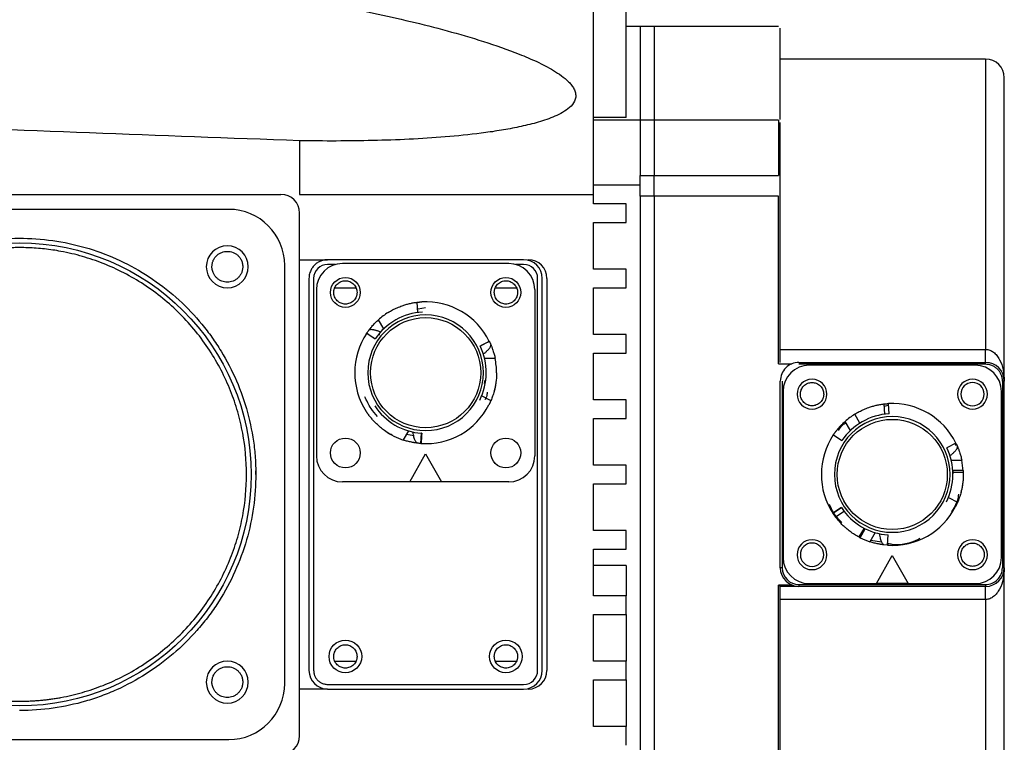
# Model space of a CAD drawing. Header units: millimetres. Extents: x 32176 to 34219, y 9943 to 11279.
# Tile 58 of 59: x 34113 to 34219, y 11111 to 11188. Entities that reach past the tile are written whole.
import ezdxf

# ---------------------------------------------------------------- set-up
doc = ezdxf.new("R2010")
doc.units = ezdxf.units.MM
doc.layers.add('Z_entity', color=7, linetype='Continuous')

msp = doc.modelspace()

# ---------------------------------------------------------------- linework, layer by layer
at = {"layer": 'Z_entity', "color": 7}
for p, q in [((34174.83, 11169.33), (34174.83, 11216.03)), ((34178.33, 11177.58), (34178.33, 11189.96)), ((34179.83, 11187.33), (34178.33, 11187.33)), ((34181.33, 11187.33), (34179.83, 11187.33)), ((34179.83, 11187.33), (34179.83, 11177.27)), ((34194.63, 11187.33), (34181.33, 11187.33)), ((34181.33, 11187.33), (34181.33, 11177.27)), ((34216.83, 11183.83), (34194.83, 11183.83)), ((34216.83, 11183.83), (34216.83, 11152.73)), ((34178.33, 11177.58), (34174.83, 11177.58)), ((34179.83, 11177.27), (34174.83, 11177.27)), ((34181.33, 11177.27), (34179.83, 11177.27)), ((34179.83, 11177.27), (34179.83, 11171.34)), ((34194.63, 11177.27), (34181.33, 11177.27)), ((34181.33, 11177.27), (34181.33, 11171.34)), ((34194.63, 11177.27), (34194.63, 11171.34)), ((34143.33, 11175.08), (34143.33, 11169.33)), ((34179.83, 11171.34), (34181.33, 11171.34)), ((34179.83, 11169.13), (34179.83, 11171.34)), ((34181.33, 11171.34), (34194.63, 11171.34)), ((34181.33, 11169.13), (34181.33, 11171.34)), ((34087.33, 11169.33), (34141.33, 11169.33)), ((34143.33, 11169.33), (34174.83, 11169.33)), ((34179.83, 11170.33), (34174.83, 11170.33)), ((34174.83, 11168.33), (34174.83, 11169.33)), ((34178.33, 11168.33), (34174.83, 11168.33)), ((34178.33, 11166.33), (34178.33, 11168.33)), ((34179.83, 11169.13), (34179.83, 11109.53)), ((34181.33, 11169.13), (34179.83, 11169.13)), ((34194.63, 11169.13), (34181.33, 11169.13)), ((34181.33, 11169.13), (34181.33, 11109.53)), ((34194.63, 11151.18), (34194.63, 11169.13)), ((34135.73, 11167.73), (34090.93, 11167.73)), ((34143.33, 11111.33), (34143.33, 11167.33)), ((34174.83, 11161.33), (34174.83, 11166.33)), ((34174.83, 11166.33), (34178.33, 11166.33)), ((34143.33, 11162.33), (34146.33, 11162.33)), ((34167.33, 11162.33), (34146.33, 11162.33)), ((34165.73, 11161.93), (34147.93, 11161.93)), ((34141.73, 11116.93), (34141.73, 11161.73)), ((34147.19, 11161.83), (34146.33, 11161.83)), ((34167.33, 11161.83), (34166.48, 11161.83)), ((34178.33, 11161.33), (34174.83, 11161.33)), ((34178.33, 11159.33), (34178.33, 11161.33)), ((34144.33, 11160.33), (34144.33, 11118.33)), ((34144.83, 11160.33), (34144.83, 11118.33)), ((34168.83, 11118.33), (34168.83, 11160.33)), ((34169.33, 11118.33), (34169.33, 11160.33)), ((34169.83, 11160.33), (34169.83, 11118.33)), ((34145.13, 11159.13), (34145.13, 11141.33)), ((34147.09, 11159.33), (34149.38, 11159.33)), ((34164.29, 11159.33), (34166.58, 11159.33)), ((34168.53, 11159.13), (34168.53, 11141.33)), ((34174.83, 11154.33), (34174.83, 11159.33)), ((34174.83, 11159.33), (34178.33, 11159.33)), ((34155.98, 11156.68), (34155.92, 11157.78)), ((34156.03, 11157.08), (34156.83, 11157.23)), ((34152.35, 11154.94), (34151.78, 11155.91)), ((34150.52, 11154.46), (34151.44, 11153.86)), ((34151.84, 11154.33), (34151.92, 11154.33)), ((34163.65, 11153.59), (34162.67, 11153.09)), ((34163.65, 11153.61), (34163.55, 11153.56)), ((34178.33, 11154.33), (34174.83, 11154.33)), ((34178.33, 11152.33), (34178.33, 11154.33)), ((34194.83, 11152.73), (34216.83, 11152.73)), ((34216.83, 11151.33), (34216.83, 11152.73)), ((34163.15, 11151.77), (34164.28, 11151.77)), ((34174.83, 11147.33), (34174.83, 11152.33)), ((34174.83, 11152.33), (34178.33, 11152.33)), ((34194.63, 11151.18), (34196.07, 11151.18)), ((34196.83, 11151.33), (34216.83, 11151.33)), ((34216.83, 11151.13), (34196.83, 11151.13)), ((34215.73, 11151.03), (34197.93, 11151.03)), ((34216.83, 11151.13), (34216.83, 11151.33)), ((34163.18, 11149.42), (34163.11, 11149.08)), ((34194.83, 11129.33), (34194.83, 11149.33)), ((34195.03, 11149.33), (34195.03, 11129.33)), ((34218.63, 11149.33), (34218.63, 11129.33)), ((34218.83, 11149.33), (34218.63, 11149.33)), ((34218.83, 11129.33), (34218.83, 11149.33)), ((34195.13, 11148.23), (34195.13, 11130.43)), ((34218.53, 11130.43), (34218.53, 11148.23)), ((34162.84, 11147.76), (34163.83, 11147.26)), ((34178.33, 11147.33), (34174.83, 11147.33)), ((34178.33, 11145.33), (34178.33, 11147.33)), ((34205.92, 11146.88), (34205.98, 11145.78)), ((34205.93, 11146.66), (34206.43, 11146.76)), ((34206.49, 11145.82), (34206.43, 11146.91)), ((34174.83, 11140.33), (34174.83, 11145.33)), ((34174.83, 11145.33), (34178.33, 11145.33)), ((34203.37, 11144.83), (34202.82, 11145.78)), ((34155.01, 11144), (34154.44, 11143.02)), ((34202.35, 11144.04), (34201.78, 11145.01)), ((34155.57, 11143.47), (34154.79, 11143.62)), ((34156.33, 11142.65), (34156.39, 11143.75)), ((34156.41, 11143.75), (34156.39, 11143.75)), ((34200.52, 11143.56), (34201.44, 11142.96)), ((34156.35, 11142.64), (34156.36, 11142.76)), ((34213.65, 11142.69), (34212.67, 11142.19)), ((34213.52, 11142.65), (34213.63, 11142.44)), ((34213.66, 11142.66), (34213.82, 11142.32)), ((34155.13, 11138.53), (34156.83, 11141.53)), ((34156.83, 11141.53), (34158.53, 11138.53)), ((34213.15, 11140.87), (34214.28, 11140.87)), ((34178.33, 11140.33), (34174.83, 11140.33)), ((34178.33, 11138.33), (34178.33, 11140.33)), ((34138.63, 11139.33), (34138.63, 11139.71)), ((34214.44, 11139.74), (34213.32, 11139.74)), ((34213.33, 11139.59), (34214.43, 11139.59)), ((34155.13, 11138.53), (34147.93, 11138.53)), ((34158.53, 11138.53), (34155.13, 11138.53)), ((34165.73, 11138.53), (34158.53, 11138.53)), ((34174.83, 11133.33), (34174.83, 11138.33)), ((34174.83, 11138.33), (34178.33, 11138.33)), ((34212.84, 11136.86), (34213.83, 11136.36)), ((34201.39, 11135.79), (34200.47, 11135.19)), ((34200.47, 11135.19), (34201.39, 11135.79)), ((34201.69, 11135.37), (34200.76, 11134.76)), ((34203.81, 11133.58), (34203.26, 11132.63)), ((34203.38, 11132.55), (34203.94, 11133.51)), ((34178.33, 11133.33), (34174.83, 11133.33)), ((34178.33, 11131.33), (34178.33, 11133.33)), ((34205.01, 11133.1), (34204.44, 11132.12)), ((34206.33, 11131.75), (34206.39, 11132.85)), ((34174.83, 11126.33), (34174.83, 11131.33)), ((34174.83, 11131.33), (34178.33, 11131.33)), ((34205.66, 11132.06), (34204.53, 11132.27)), ((34206.31, 11131.75), (34205.93, 11131.79)), ((34206.36, 11131.94), (34206.35, 11131.75)), ((34206.35, 11131.74), (34206.36, 11131.86)), ((34205.13, 11127.63), (34206.83, 11130.63)), ((34206.83, 11130.63), (34208.53, 11127.63)), ((34178.33, 11129.57), (34174.83, 11129.57)), ((34178.33, 11129.57), (34178.33, 11126.33)), ((34195.03, 11129.33), (34194.83, 11129.33)), ((34218.83, 11129.33), (34218.63, 11129.33)), ((34194.63, 11109.53), (34194.63, 11127.48)), ((34196.07, 11127.48), (34194.63, 11127.48)), ((34196.83, 11127.33), (34194.83, 11127.33)), ((34196.83, 11127.53), (34216.83, 11127.53)), ((34196.83, 11127.53), (34196.83, 11127.33)), ((34216.83, 11127.33), (34196.83, 11127.33)), ((34197.93, 11127.63), (34205.13, 11127.63)), ((34208.53, 11127.63), (34205.13, 11127.63)), ((34208.53, 11127.63), (34215.73, 11127.63)), ((34216.83, 11127.53), (34216.83, 11127.33)), ((34216.83, 11125.93), (34216.83, 11127.33)), ((34178.33, 11126.33), (34174.83, 11126.33)), ((34178.33, 11124.33), (34178.33, 11126.33)), ((34216.83, 11125.93), (34194.83, 11125.93)), ((34216.83, 11125.93), (34216.83, 11094.83)), ((34174.83, 11119.33), (34174.83, 11124.33)), ((34174.83, 11124.33), (34178.33, 11124.33)), ((34178.33, 11124.33), (34178.33, 11119.33)), ((34147.09, 11119.33), (34149.38, 11119.33)), ((34164.29, 11119.33), (34166.58, 11119.33)), ((34178.33, 11119.33), (34174.83, 11119.33)), ((34178.33, 11117.33), (34178.33, 11119.33)), ((34146.33, 11116.83), (34167.33, 11116.83)), ((34174.83, 11112.33), (34174.83, 11117.33)), ((34174.83, 11117.33), (34178.33, 11117.33)), ((34178.33, 11117.33), (34178.33, 11112.33)), ((34146.33, 11116.33), (34143.33, 11116.33)), ((34146.33, 11116.33), (34167.33, 11116.33)), ((34178.33, 11112.33), (34174.83, 11112.33)), ((34178.33, 11110.33), (34178.33, 11112.33)), ((34090.93, 11110.93), (34135.73, 11110.93))]:
    msp.add_line(p, q, dxfattribs=at)
for centre, radius in [((34113.33, 11139.33), 24.8), ((34148.23, 11158.83), 1.6), ((34165.43, 11158.83), 1.6), ((34156.83, 11150.23), 5.9), ((34206.83, 11139.33), 5.9), ((34148.23, 11141.63), 1.6), ((34165.43, 11141.63), 1.6), ((34148.23, 11119.83), 1.75), ((34165.43, 11119.83), 1.75)]:
    msp.add_circle(centre, radius, dxfattribs=at)
for centre, radius, start, end in [((34216.83, 11181.83), 2, 0, 90), ((34141.33, 11167.33), 2, 0, 90), ((34135.73, 11161.73), 6, 0, 90), ((34135.58, 11161.58), 2.25, 90, 270), ((34135.58, 11161.58), 2.25, 270, 90), ((34147.93, 11159.13), 2.8, 90, 180), ((34165.73, 11159.13), 2.8, 0, 90), ((34167.33, 11160.33), 2, 0, 90), ((34167.83, 11160.33), 2, 0, 90), ((34146.33, 11160.33), 1.5, 90, 180), ((34167.33, 11160.33), 1.5, 0, 90), ((34156.83, 11150.23), 7.6, 26.2127, 93.0615), ((34156.83, 11150.23), 6.5, 93.0382, 146.1131), ((34156.83, 11150.23), 7.6, 121.9265, 131.6505), ((34156.83, 11150.23), 6.2, 0, 180), ((34156.83, 11150.23), 7.6, 146.2127, 180), ((34156.83, 11150.23), 6.5, 333.0382, 26.1131), ((34156.83, 11150.23), 7.6, 0, 11.6505), ((34197.93, 11148.23), 2.8, 90, 180), ((34215.73, 11148.23), 2.8, 0, 90), ((34216.83, 11149.33), 2, 0, 90), ((34156.83, 11150.23), 7.6, 180, 213.0615), ((34156.83, 11150.23), 6.2, 180, 0), ((34198.23, 11147.93), 1.6, 90, 270), ((34198.23, 11147.93), 1.6, 270, 90), ((34215.43, 11147.93), 1.6, 90, 270), ((34215.43, 11147.93), 1.6, 270, 90), ((34215.43, 11147.93), 1.25, 0, 180), ((34215.43, 11147.93), 1.25, 180, 0), ((34156.83, 11150.23), 6.5, 213.0382, 266.1131), ((34156.83, 11150.23), 7.6, 266.2127, 333.0615), ((34206.83, 11139.33), 7.6, 26.2127, 93.0615), ((34206.83, 11139.33), 6.2, 0, 180), ((34206.83, 11139.33), 6.5, 93.0382, 146.1131), ((34206.83, 11139.33), 7.6, 121.9265, 131.6505), ((34156.83, 11150.23), 7.6, 235.1365, 251.6505), ((34206.83, 11139.33), 7.6, 146.2127, 180), ((34206.83, 11139.33), 6.5, 333.0382, 26.1131), ((34147.93, 11141.33), 2.8, 180, 270), ((34165.73, 11141.33), 2.8, 270, 0), ((34206.83, 11139.33), 7.6, 3.0403, 11.6505), ((34206.83, 11139.33), 7.6, 180, 213.0615), ((34206.83, 11139.33), 6.2, 180, 0), ((34206.83, 11139.33), 6.5, 213.0382, 266.1131), ((34206.83, 11139.33), 7.6, 266.2127, 333.0615), ((34206.83, 11139.33), 7.6, 243.0403, 251.6505), ((34198.23, 11130.73), 1.6, 90, 270), ((34198.23, 11130.73), 1.25, 0, 180), ((34198.23, 11130.73), 1.6, 270, 90), ((34215.43, 11130.73), 1.6, 90, 270), ((34215.43, 11130.73), 1.6, 270, 90), ((34197.93, 11130.43), 2.8, 180, 270), ((34198.23, 11130.73), 1.25, 180, 0), ((34215.73, 11130.43), 2.8, 270, 0), ((34196.83, 11129.33), 2, 180, 270), ((34216.83, 11129.33), 2, 270, 0), ((34135.58, 11117.08), 2.25, 90, 270), ((34135.58, 11117.08), 2.25, 270, 90), ((34146.33, 11118.33), 2, 180, 270), ((34167.33, 11118.33), 1.5, 270, 0), ((34167.33, 11118.33), 2, 270, 0), ((34167.83, 11118.33), 2, 270, 0), ((34135.73, 11116.93), 6, 270, 0), ((34141.33, 11111.33), 2, 270, 0)]:
    msp.add_arc(centre, radius, start, end, dxfattribs=at)
for points, knots in [([(34143.33, 11190.31), (34145.98, 11189.84), (34148.63, 11189.33), (34153.89, 11188.19), (34156.52, 11187.57), (34160.43, 11186.51), (34161.73, 11186.13), (34164.32, 11185.31), (34165.6, 11184.86), (34167.5, 11184.11), (34168.12, 11183.84), (34169.35, 11183.27), (34169.95, 11182.96), (34170.82, 11182.43), (34171.11, 11182.25), (34171.65, 11181.85), (34171.91, 11181.64), (34172.26, 11181.29), (34172.37, 11181.17), (34172.56, 11180.91), (34172.65, 11180.77), (34172.8, 11180.49), (34172.85, 11180.35), (34172.92, 11180.05), (34172.93, 11179.9), (34172.88, 11179.46), (34172.74, 11179.19), (34172.37, 11178.73), (34172.14, 11178.53), (34171.65, 11178.19), (34171.38, 11178.04), (34170.82, 11177.76), (34170.54, 11177.63), (34169.66, 11177.3), (34169.06, 11177.11), (34167.84, 11176.78), (34167.22, 11176.64), (34165.97, 11176.38), (34165.34, 11176.27), (34164.07, 11176.06), (34163.43, 11175.97), (34161.51, 11175.73), (34160.23, 11175.6), (34156.36, 11175.28), (34153.77, 11175.16), (34148.57, 11175.04), (34145.95, 11175.04), (34143.33, 11175.08)], [0, 0, 0, 0, 0.125, 0.125, 0.25, 0.25, 0.3125, 0.3125, 0.375, 0.375, 0.40625, 0.40625, 0.4375, 0.4375, 0.453125, 0.453125, 0.46875, 0.46875, 0.476563, 0.476563, 0.484375, 0.484375, 0.492187, 0.492187, 0.5, 0.5, 0.515625, 0.515625, 0.53125, 0.53125, 0.546875, 0.546875, 0.5625, 0.5625, 0.59375, 0.59375, 0.625, 0.625, 0.65625, 0.65625, 0.6875, 0.6875, 0.75, 0.75, 0.875, 0.875, 1, 1, 1, 1]), ([(34194.83, 11177.36), (34194.83, 11178.18), (34194.83, 11180.02), (34194.83, 11182.36), (34194.83, 11184.44), (34194.83, 11185.96), (34194.83, 11186.95), (34194.83, 11187.07), (34194.83, 11187.13)], [0, 0, 0, 0, 0.132131, 0.299125, 0.469535, 0.644981, 0.8219, 1, 1, 1, 1]), ([(34218.83, 11149.33), (34218.83, 11149.55), (34218.83, 11149.99), (34218.83, 11150.64), (34218.83, 11151.29), (34218.83, 11151.93), (34218.83, 11152.57), (34218.83, 11153.21), (34218.83, 11153.84), (34218.83, 11154.48), (34218.83, 11155.1), (34218.83, 11156.6), (34218.83, 11158.93), (34218.83, 11162.01), (34218.83, 11164.96), (34218.83, 11167.77), (34218.83, 11170.38), (34218.83, 11172.77), (34218.83, 11174.92), (34218.83, 11176.79), (34218.83, 11178.38), (34218.83, 11179.66), (34218.83, 11180.65), (34218.83, 11181.19), (34218.83, 11181.47), (34218.83, 11181.6), (34218.83, 11181.7), (34218.83, 11181.78), (34218.83, 11181.82), (34218.83, 11181.83), (34218.83, 11181.83)], [0, 0, 0, 0, 0.011908, 0.023804, 0.035692, 0.047574, 0.059453, 0.071332, 0.083214, 0.095103, 0.107, 0.11891, 0.18089, 0.242879, 0.30668, 0.370489, 0.435241, 0.500001, 0.564752, 0.629513, 0.693313, 0.757123, 0.819103, 0.881092, 0.900932, 0.920744, 0.940544, 0.960343, 0.980158, 1, 1, 1, 1]), ([(34194.83, 11171.44), (34194.83, 11171.8), (34194.83, 11172.56), (34194.83, 11173.82), (34194.83, 11175.01), (34194.83, 11176.01), (34194.83, 11176.71), (34194.83, 11177.08), (34194.83, 11177.03), (34194.83, 11177.02)], [0, 0, 0, 0, 0.151265, 0.310743, 0.470221, 0.621485, 0.77275, 0.932228, 1, 1, 1, 1]), ([(34194.83, 11169.01), (34194.83, 11169.04), (34194.83, 11169.11), (34194.83, 11169.22), (34194.83, 11169.33), (34194.83, 11169.44), (34194.83, 11169.62), (34194.83, 11169.87), (34194.83, 11170.19), (34194.83, 11170.52), (34194.83, 11170.81), (34194.83, 11171.05), (34194.83, 11171.25), (34194.83, 11171.38), (34194.83, 11171.44)], [0, 0, 0, 0, 0.049051, 0.097876, 0.146637, 0.195495, 0.244613, 0.372216, 0.500029, 0.627631, 0.755444, 0.837042, 0.91831, 1, 1, 1, 1]), ([(34194.83, 11151.33), (34194.83, 11151.56), (34194.83, 11152.02), (34194.83, 11152.71), (34194.83, 11153.39), (34194.83, 11154.06), (34194.83, 11154.74), (34194.83, 11155.41), (34194.83, 11156.07), (34194.83, 11156.74), (34194.83, 11157.39), (34194.83, 11158.05), (34194.83, 11158.7), (34194.83, 11159.35), (34194.83, 11159.99), (34194.83, 11160.79), (34194.83, 11161.74), (34194.83, 11162.83), (34194.83, 11163.91), (34194.83, 11164.96), (34194.83, 11166), (34194.83, 11167.02), (34194.83, 11168.03), (34194.83, 11168.68), (34194.83, 11169.01)], [0, 0, 0, 0, 0.035816, 0.071584, 0.107313, 0.143011, 0.178686, 0.214344, 0.249995, 0.285647, 0.321307, 0.356982, 0.392682, 0.428414, 0.464185, 0.500005, 0.562649, 0.625168, 0.687603, 0.749995, 0.812389, 0.874826, 0.937349, 1, 1, 1, 1]), ([(34088.49, 11144.12), (34088.72, 11145.29), (34089.03, 11146.46), (34089.81, 11148.73), (34090.29, 11149.83), (34091.38, 11151.96), (34092, 11152.97), (34093.01, 11154.41), (34093.37, 11154.88), (34094.11, 11155.79), (34094.51, 11156.24), (34095.73, 11157.54), (34096.61, 11158.36), (34098.49, 11159.86), (34099.48, 11160.54), (34101.55, 11161.75), (34102.62, 11162.28), (34104.27, 11162.96), (34104.82, 11163.16), (34105.93, 11163.53), (34106.5, 11163.7), (34108.22, 11164.14), (34109.4, 11164.35), (34111.78, 11164.61), (34112.98, 11164.66), (34115.38, 11164.58), (34116.58, 11164.45), (34118.93, 11164.04), (34120.08, 11163.75), (34122.31, 11163.02), (34123.41, 11162.57), (34125.55, 11161.52), (34126.59, 11160.92), (34128.57, 11159.56), (34129.52, 11158.82), (34131.29, 11157.2), (34132.11, 11156.33), (34133.24, 11154.96), (34133.59, 11154.5), (34134.28, 11153.54), (34134.6, 11153.05), (34135.53, 11151.53), (34136.08, 11150.47), (34137.03, 11148.27), (34137.43, 11147.13), (34138.06, 11144.81), (34138.29, 11143.64), (34138.52, 11141.86), (34138.57, 11141.27), (34138.63, 11140.09), (34138.64, 11139.51), (34138.61, 11137.74), (34138.51, 11136.56), (34138.14, 11134.2), (34137.87, 11133.03), (34137.16, 11130.73), (34136.72, 11129.61), (34135.7, 11127.44), (34135.11, 11126.4), (34134.14, 11124.92), (34133.8, 11124.45), (34133.09, 11123.51), (34132.71, 11123.05), (34131.54, 11121.72), (34130.68, 11120.88), (34128.86, 11119.32), (34127.89, 11118.6), (34125.86, 11117.32), (34124.8, 11116.75), (34123.18, 11116.02), (34122.63, 11115.79), (34121.52, 11115.39), (34120.97, 11115.2), (34119.27, 11114.71), (34118.1, 11114.46), (34115.74, 11114.12), (34114.54, 11114.03), (34113.33, 11114.03)], [0, 0, 0, 0, 0.03125, 0.03125, 0.0625, 0.0625, 0.09375, 0.09375, 0.109375, 0.109375, 0.125, 0.125, 0.15625, 0.15625, 0.1875, 0.1875, 0.21875, 0.21875, 0.234375, 0.234375, 0.25, 0.25, 0.28125, 0.28125, 0.3125, 0.3125, 0.34375, 0.34375, 0.375, 0.375, 0.40625, 0.40625, 0.4375, 0.4375, 0.46875, 0.46875, 0.5, 0.5, 0.515625, 0.515625, 0.53125, 0.53125, 0.5625, 0.5625, 0.59375, 0.59375, 0.625, 0.625, 0.640625, 0.640625, 0.65625, 0.65625, 0.6875, 0.6875, 0.71875, 0.71875, 0.75, 0.75, 0.78125, 0.78125, 0.796875, 0.796875, 0.8125, 0.8125, 0.84375, 0.84375, 0.875, 0.875, 0.90625, 0.90625, 0.921875, 0.921875, 0.9375, 0.9375, 0.96875, 0.96875, 1, 1, 1, 1]), ([(34113.33, 11163.63), (34113.17, 11163.63), (34112.84, 11163.63), (34112.35, 11163.61), (34111.85, 11163.59), (34111.36, 11163.55), (34110.87, 11163.51), (34110.38, 11163.45), (34109.89, 11163.39), (34109.4, 11163.31), (34108.3, 11163.12), (34106.61, 11162.72), (34104.35, 11161.95), (34102.14, 11160.95), (34100, 11159.7), (34097.99, 11158.23), (34096.12, 11156.55), (34094.44, 11154.68), (34092.97, 11152.67), (34091.72, 11150.53), (34090.72, 11148.32), (34089.94, 11146.06), (34089.24, 11143.08), (34088.9, 11139.33), (34089.24, 11135.58), (34089.94, 11132.61), (34090.72, 11130.34), (34091.72, 11128.14), (34092.97, 11126), (34094.44, 11123.98), (34096.12, 11122.12), (34097.99, 11120.44), (34100, 11118.97), (34102.14, 11117.72), (34104.35, 11116.71), (34106.61, 11115.94), (34108.43, 11115.51), (34109.79, 11115.29), (34110.67, 11115.17), (34111.56, 11115.09), (34112.44, 11115.04), (34113.04, 11115.04), (34113.33, 11115.03)], [0, 0, 0, 0, 0.006487, 0.012964, 0.019435, 0.025902, 0.032367, 0.038835, 0.045306, 0.051785, 0.058273, 0.089144, 0.120023, 0.152182, 0.184348, 0.217191, 0.250041, 0.282884, 0.315734, 0.347893, 0.380058, 0.41093, 0.441809, 0.500001, 0.558193, 0.589065, 0.619944, 0.652103, 0.684268, 0.717111, 0.749961, 0.782804, 0.815655, 0.847813, 0.879979, 0.910851, 0.94173, 0.953398, 0.965044, 0.976682, 0.988329, 1, 1, 1, 1]), ([(34113.33, 11115.03), (34113.5, 11115.03), (34113.83, 11115.04), (34114.32, 11115.05), (34114.82, 11115.08), (34115.31, 11115.11), (34115.8, 11115.16), (34116.29, 11115.21), (34116.78, 11115.28), (34117.27, 11115.35), (34118.37, 11115.54), (34120.06, 11115.94), (34122.32, 11116.71), (34124.53, 11117.72), (34126.67, 11118.97), (34128.68, 11120.44), (34130.55, 11122.12), (34132.23, 11123.98), (34133.7, 11126), (34134.95, 11128.14), (34135.95, 11130.34), (34136.73, 11132.61), (34137.43, 11135.58), (34137.77, 11139.33), (34137.43, 11143.08), (34136.73, 11146.06), (34135.95, 11148.32), (34134.95, 11150.53), (34133.7, 11152.67), (34132.23, 11154.68), (34130.55, 11156.55), (34128.68, 11158.23), (34126.67, 11159.7), (34124.53, 11160.95), (34122.32, 11161.95), (34120.06, 11162.72), (34118.24, 11163.15), (34116.88, 11163.38), (34116, 11163.49), (34115.11, 11163.57), (34114.22, 11163.62), (34113.63, 11163.63), (34113.33, 11163.63)], [0, 0, 0, 0, 0.006487, 0.012964, 0.019435, 0.025902, 0.032367, 0.038835, 0.045306, 0.051785, 0.058273, 0.089144, 0.120023, 0.152182, 0.184348, 0.217191, 0.250041, 0.282884, 0.315734, 0.347893, 0.380058, 0.41093, 0.441809, 0.500001, 0.558193, 0.589065, 0.619944, 0.652103, 0.684268, 0.717111, 0.749961, 0.782804, 0.815655, 0.847813, 0.879979, 0.910851, 0.94173, 0.953398, 0.965044, 0.976682, 0.988329, 1, 1, 1, 1]), ([(34133.93, 11161.58), (34133.94, 11161.62), (34133.94, 11161.71), (34133.95, 11161.83), (34133.98, 11161.95), (34134.01, 11162.07), (34134.07, 11162.26), (34134.2, 11162.5), (34134.41, 11162.76), (34134.67, 11162.97), (34135.06, 11163.17), (34135.58, 11163.27), (34136.11, 11163.17), (34136.5, 11162.97), (34136.76, 11162.76), (34136.97, 11162.5), (34137.11, 11162.23), (34137.19, 11161.99), (34137.23, 11161.79), (34137.23, 11161.65), (34137.23, 11161.58)], [0, 0, 0, 0, 0.024173, 0.048146, 0.072059, 0.096048, 0.120253, 0.185254, 0.250358, 0.315358, 0.380463, 0.500024, 0.619586, 0.684586, 0.749691, 0.814691, 0.879795, 0.919948, 0.959802, 1, 1, 1, 1]), ([(34146.33, 11162.33), (34146.29, 11162.33), (34146.21, 11162.33), (34146.08, 11162.32), (34145.96, 11162.3), (34145.84, 11162.27), (34145.72, 11162.24), (34145.51, 11162.16), (34145.23, 11162.02), (34144.91, 11161.76), (34144.65, 11161.44), (34144.49, 11161.12), (34144.39, 11160.83), (34144.34, 11160.58), (34144.34, 11160.42), (34144.33, 11160.33)], [0, 0, 0, 0, 0.0402761, 0.0802426, 0.1200582, 0.159883, 0.1998773, 0.2401994, 0.3700431, 0.5000574, 0.6299012, 0.7599156, 0.8401208, 0.919721, 1, 1, 1, 1]), ([(34137.23, 11161.58), (34137.23, 11161.54), (34137.23, 11161.46), (34137.22, 11161.33), (34137.19, 11161.21), (34137.16, 11161.09), (34137.1, 11160.91), (34136.97, 11160.67), (34136.76, 11160.41), (34136.5, 11160.19), (34136.11, 11159.99), (34135.58, 11159.89), (34135.06, 11159.99), (34134.67, 11160.19), (34134.41, 11160.41), (34134.2, 11160.67), (34134.06, 11160.93), (34133.98, 11161.17), (34133.94, 11161.38), (34133.94, 11161.51), (34133.93, 11161.58)], [0, 0, 0, 0, 0.024173, 0.048146, 0.072059, 0.096048, 0.120253, 0.185254, 0.250358, 0.315358, 0.380463, 0.500024, 0.619586, 0.684586, 0.749691, 0.814691, 0.879795, 0.919948, 0.959802, 1, 1, 1, 1]), ([(34146.98, 11158.83), (34146.99, 11158.87), (34146.99, 11158.95), (34147.01, 11159.07), (34147.03, 11159.18), (34147.09, 11159.34), (34147.18, 11159.52), (34147.34, 11159.72), (34147.54, 11159.88), (34147.83, 11160.04), (34148.23, 11160.11), (34148.63, 11160.04), (34148.93, 11159.88), (34149.12, 11159.72), (34149.29, 11159.52), (34149.4, 11159.3), (34149.47, 11159.07), (34149.48, 11158.91), (34149.48, 11158.83)], [0, 0, 0, 0, 0.0301726, 0.060092, 0.0900282, 0.1202507, 0.1852421, 0.2503703, 0.3153618, 0.3804901, 0.5000657, 0.6196412, 0.6846327, 0.7497609, 0.8147524, 0.8798807, 0.939907, 1, 1, 1, 1]), ([(34164.18, 11158.83), (34164.19, 11158.87), (34164.19, 11158.95), (34164.21, 11159.07), (34164.23, 11159.18), (34164.29, 11159.34), (34164.38, 11159.52), (34164.54, 11159.72), (34164.74, 11159.88), (34165.03, 11160.04), (34165.43, 11160.11), (34165.83, 11160.04), (34166.13, 11159.88), (34166.32, 11159.72), (34166.49, 11159.52), (34166.6, 11159.3), (34166.67, 11159.07), (34166.68, 11158.91), (34166.68, 11158.83)], [0, 0, 0, 0, 0.030173, 0.060092, 0.090028, 0.120251, 0.185242, 0.25037, 0.315362, 0.38049, 0.500066, 0.619641, 0.684633, 0.749761, 0.814752, 0.879881, 0.939907, 1, 1, 1, 1]), ([(34149.48, 11158.83), (34149.48, 11158.79), (34149.48, 11158.71), (34149.46, 11158.6), (34149.44, 11158.48), (34149.38, 11158.33), (34149.29, 11158.14), (34149.12, 11157.94), (34148.93, 11157.78), (34148.63, 11157.63), (34148.23, 11157.55), (34147.84, 11157.63), (34147.54, 11157.78), (34147.35, 11157.94), (34147.18, 11158.14), (34147.07, 11158.36), (34147, 11158.6), (34146.99, 11158.75), (34146.98, 11158.83)], [0, 0, 0, 0, 0.030173, 0.060092, 0.090028, 0.120251, 0.185242, 0.25037, 0.315362, 0.38049, 0.500066, 0.619641, 0.684633, 0.749761, 0.814752, 0.879881, 0.939907, 1, 1, 1, 1]), ([(34166.68, 11158.83), (34166.68, 11158.79), (34166.68, 11158.71), (34166.66, 11158.6), (34166.64, 11158.48), (34166.58, 11158.33), (34166.49, 11158.14), (34166.32, 11157.94), (34166.13, 11157.78), (34165.83, 11157.63), (34165.43, 11157.55), (34165.04, 11157.63), (34164.74, 11157.78), (34164.55, 11157.94), (34164.38, 11158.14), (34164.27, 11158.36), (34164.2, 11158.6), (34164.19, 11158.75), (34164.18, 11158.83)], [0, 0, 0, 0, 0.030173, 0.060092, 0.090028, 0.120251, 0.185242, 0.25037, 0.315362, 0.38049, 0.500066, 0.619641, 0.684633, 0.749761, 0.814752, 0.879881, 0.939907, 1, 1, 1, 1]), ([(34152.82, 11156.68), (34152.89, 11156.73), (34153.05, 11156.83), (34153.29, 11156.96), (34153.54, 11157.08), (34153.79, 11157.2), (34154.05, 11157.3), (34154.35, 11157.42), (34154.7, 11157.53), (34155.1, 11157.64), (34155.5, 11157.72), (34155.78, 11157.76), (34155.92, 11157.78)], [0, 0, 0, 0, 0.084102, 0.167988, 0.251735, 0.335421, 0.419126, 0.502927, 0.628163, 0.752571, 0.876425, 1, 1, 1, 1]), ([(34155.92, 11157.78), (34155.95, 11157.78), (34156.01, 11157.79), (34156.09, 11157.8), (34156.16, 11157.8), (34156.23, 11157.81), (34156.3, 11157.81), (34156.36, 11157.82), (34156.42, 11157.82), (34156.42, 11157.82), (34156.43, 11157.82)], [0, 0, 0, 0, 0.097402, 0.196123, 0.296177, 0.397576, 0.500331, 0.637379, 0.803942, 1, 1, 1, 1]), ([(34150.75, 11154.79), (34150.77, 11154.81), (34150.8, 11154.85), (34150.86, 11154.92), (34150.93, 11155.01), (34151.02, 11155.13), (34151.15, 11155.28), (34151.3, 11155.44), (34151.45, 11155.6), (34151.6, 11155.75), (34151.73, 11155.86), (34151.78, 11155.91)], [0, 0, 0, 0, 0.078399, 0.161865, 0.250418, 0.359749, 0.500507, 0.657654, 0.750104, 0.882294, 1, 1, 1, 1]), ([(34150.51, 11154.45), (34150.51, 11154.44), (34150.51, 11154.44), (34150.51, 11154.44), (34150.51, 11154.45), (34150.52, 11154.46), (34150.53, 11154.48), (34150.55, 11154.51), (34150.58, 11154.55), (34150.63, 11154.62), (34150.69, 11154.71), (34150.74, 11154.77), (34150.75, 11154.79)], [0, 0, 0, 0, 0.08397, 0.16749, 0.250653, 0.33355, 0.416271, 0.498904, 0.57793, 0.748623, 0.895542, 1, 1, 1, 1]), ([(34152.01, 11154.59), (34151.96, 11154.61), (34151.87, 11154.64), (34151.73, 11154.69), (34151.6, 11154.73), (34151.48, 11154.77), (34151.37, 11154.79), (34151.24, 11154.82), (34151.1, 11154.84), (34150.96, 11154.85), (34150.84, 11154.83), (34150.78, 11154.81), (34150.75, 11154.79)], [0, 0, 0, 0, 0.091868, 0.180113, 0.264882, 0.346341, 0.424679, 0.500107, 0.62814, 0.749004, 0.873607, 1, 1, 1, 1]), ([(34163.65, 11153.6), (34163.64, 11153.61), (34163.64, 11153.61), (34163.64, 11153.61), (34163.65, 11153.6), (34163.66, 11153.59), (34163.67, 11153.56), (34163.68, 11153.53), (34163.7, 11153.49), (34163.74, 11153.41), (34163.78, 11153.32), (34163.81, 11153.25), (34163.82, 11153.22)], [0, 0, 0, 0, 0.08397, 0.16749, 0.250653, 0.33355, 0.416271, 0.498904, 0.57793, 0.748623, 0.895542, 1, 1, 1, 1]), ([(34163.02, 11152.23), (34163.06, 11152.26), (34163.14, 11152.33), (34163.25, 11152.42), (34163.35, 11152.51), (34163.44, 11152.6), (34163.52, 11152.68), (34163.61, 11152.78), (34163.7, 11152.89), (34163.77, 11153.01), (34163.82, 11153.12), (34163.82, 11153.19), (34163.82, 11153.22)], [0, 0, 0, 0, 0.091868, 0.180113, 0.264882, 0.346341, 0.424679, 0.500107, 0.62814, 0.749004, 0.873607, 1, 1, 1, 1]), ([(34163.82, 11153.22), (34163.83, 11153.2), (34163.85, 11153.15), (34163.89, 11153.06), (34163.93, 11152.96), (34163.98, 11152.82), (34164.05, 11152.63), (34164.11, 11152.43), (34164.17, 11152.21), (34164.23, 11152), (34164.26, 11151.84), (34164.28, 11151.77)], [0, 0, 0, 0, 0.0783985, 0.1618654, 0.2504175, 0.3597491, 0.5005066, 0.6576543, 0.7501036, 0.8822937, 1, 1, 1, 1]), ([(34216.83, 11152.73), (34216.99, 11152.73), (34217.13, 11152.7), (34217.42, 11152.6), (34217.55, 11152.52), (34217.81, 11152.32), (34217.93, 11152.2), (34218.15, 11151.93), (34218.24, 11151.78), (34218.5, 11151.3), (34218.63, 11150.92), (34218.79, 11150.15), (34218.83, 11149.75), (34218.83, 11149.33)], [0, 0, 0, 0, 0.125, 0.125, 0.25, 0.25, 0.375, 0.375, 0.5, 0.5, 0.75, 0.75, 1, 1, 1, 1]), ([(34196.83, 11151.33), (34196.57, 11151.33), (34196.31, 11151.28), (34195.83, 11151.08), (34195.61, 11150.93), (34195.24, 11150.56), (34195.09, 11150.34), (34194.89, 11149.86), (34194.83, 11149.59), (34194.83, 11149.33)], [0, 0, 0, 0, 0.25, 0.25, 0.5, 0.5, 0.75, 0.75, 1, 1, 1, 1]), ([(34218.63, 11149.33), (34218.63, 11149.38), (34218.63, 11149.47), (34218.62, 11149.6), (34218.59, 11149.74), (34218.56, 11149.87), (34218.48, 11150.07), (34218.35, 11150.33), (34218.12, 11150.61), (34217.83, 11150.85), (34217.54, 11151), (34217.28, 11151.08), (34217.06, 11151.12), (34216.91, 11151.13), (34216.83, 11151.13)], [0, 0, 0, 0, 0.048284, 0.096168, 0.143929, 0.191844, 0.240186, 0.370022, 0.500049, 0.629885, 0.759911, 0.840114, 0.919715, 1, 1, 1, 1]), ([(34164.43, 11150.23), (34164.43, 11150.15), (34164.43, 11149.98), (34164.42, 11149.72), (34164.4, 11149.47), (34164.37, 11149.22), (34164.33, 11148.96), (34164.27, 11148.63), (34164.17, 11148.22), (34164.02, 11147.73), (34163.89, 11147.41), (34163.83, 11147.26)], [0, 0, 0, 0, 0.084126, 0.168043, 0.251818, 0.335517, 0.419208, 0.502958, 0.66966, 0.835156, 1, 1, 1, 1]), ([(34164.37, 11149.28), (34164.35, 11149.13), (34164.31, 11148.83), (34164.24, 11148.51), (34164.19, 11148.33), (34164.18, 11148.28), (34164.17, 11148.26)], [0, 0, 0, 0, 0.357228, 0.714275, 0.908079, 1, 1, 1, 1]), ([(34196.98, 11147.93), (34196.99, 11147.97), (34196.99, 11148.05), (34197.01, 11148.17), (34197.03, 11148.28), (34197.09, 11148.44), (34197.18, 11148.62), (34197.34, 11148.82), (34197.54, 11148.98), (34197.83, 11149.14), (34198.23, 11149.21), (34198.63, 11149.14), (34198.93, 11148.98), (34199.12, 11148.82), (34199.29, 11148.62), (34199.4, 11148.4), (34199.47, 11148.17), (34199.48, 11148.01), (34199.48, 11147.93)], [0, 0, 0, 0, 0.030173, 0.060092, 0.090028, 0.120251, 0.185242, 0.25037, 0.315362, 0.38049, 0.500066, 0.619641, 0.684633, 0.749761, 0.814752, 0.879881, 0.939907, 1, 1, 1, 1]), ([(34151.69, 11145.53), (34151.44, 11145.81), (34150.87, 11146.45), (34150.52, 11147.22), (34150.33, 11147.66)], [0, 0, 0, 0, 0.444117, 1, 1, 1, 1]), ([(34163.43, 11148.13), (34163.42, 11147.97), (34163.38, 11147.68), (34163.24, 11147.44), (34163.18, 11147.33)], [0, 0, 0, 0, 0.568737, 1, 1, 1, 1]), ([(34163.83, 11147.26), (34163.82, 11147.23), (34163.79, 11147.17), (34163.76, 11147.1), (34163.73, 11147.03), (34163.7, 11146.97), (34163.67, 11146.91), (34163.64, 11146.85), (34163.62, 11146.8), (34163.61, 11146.79), (34163.61, 11146.79)], [0, 0, 0, 0, 0.097402, 0.196123, 0.296177, 0.397576, 0.500331, 0.637379, 0.803942, 1, 1, 1, 1]), ([(34199.48, 11147.93), (34199.48, 11147.89), (34199.48, 11147.81), (34199.46, 11147.7), (34199.44, 11147.58), (34199.38, 11147.43), (34199.29, 11147.24), (34199.12, 11147.04), (34198.93, 11146.88), (34198.63, 11146.73), (34198.23, 11146.65), (34197.84, 11146.73), (34197.54, 11146.88), (34197.35, 11147.04), (34197.18, 11147.24), (34197.07, 11147.46), (34197, 11147.7), (34196.99, 11147.85), (34196.98, 11147.93)], [0, 0, 0, 0, 0.030173, 0.060092, 0.090028, 0.120251, 0.185242, 0.25037, 0.315362, 0.38049, 0.500066, 0.619641, 0.684633, 0.749761, 0.814752, 0.879881, 0.939907, 1, 1, 1, 1]), ([(34150.76, 11145.66), (34150.74, 11145.69), (34150.71, 11145.74), (34150.66, 11145.8), (34150.61, 11145.87), (34150.58, 11145.92), (34150.54, 11145.98), (34150.5, 11146.03), (34150.47, 11146.07), (34150.47, 11146.08), (34150.47, 11146.09)], [0, 0, 0, 0, 0.097402, 0.196123, 0.296177, 0.397576, 0.500331, 0.637379, 0.803942, 1, 1, 1, 1]), ([(34202.82, 11145.78), (34202.89, 11145.83), (34203.05, 11145.93), (34203.29, 11146.06), (34203.54, 11146.18), (34203.79, 11146.3), (34204.05, 11146.4), (34204.35, 11146.52), (34204.7, 11146.63), (34205.1, 11146.74), (34205.5, 11146.82), (34205.78, 11146.86), (34205.92, 11146.88)], [0, 0, 0, 0, 0.084102, 0.167988, 0.251735, 0.335421, 0.419126, 0.502927, 0.628163, 0.752571, 0.876425, 1, 1, 1, 1]), ([(34205.92, 11146.88), (34205.95, 11146.88), (34206.01, 11146.89), (34206.09, 11146.9), (34206.17, 11146.9), (34206.23, 11146.91), (34206.3, 11146.91), (34206.37, 11146.92), (34206.42, 11146.92), (34206.43, 11146.92), (34206.43, 11146.92)], [0, 0, 0, 0, 0.100832, 0.200186, 0.299154, 0.398838, 0.500319, 0.667211, 0.832164, 1, 1, 1, 1]), ([(34153.26, 11143.53), (34153.18, 11143.57), (34153.02, 11143.66), (34152.78, 11143.8), (34152.55, 11143.95), (34152.32, 11144.11), (34152.1, 11144.28), (34151.86, 11144.49), (34151.58, 11144.73), (34151.29, 11145.03), (34151.02, 11145.34), (34150.85, 11145.56), (34150.76, 11145.66)], [0, 0, 0, 0, 0.084102, 0.167988, 0.251735, 0.335421, 0.419126, 0.502927, 0.628163, 0.752571, 0.876425, 1, 1, 1, 1]), ([(34200.75, 11143.89), (34200.77, 11143.91), (34200.79, 11143.95), (34200.84, 11144), (34200.89, 11144.07), (34200.95, 11144.14), (34201.01, 11144.21), (34201.08, 11144.29), (34201.17, 11144.4), (34201.28, 11144.53), (34201.44, 11144.68), (34201.6, 11144.85), (34201.72, 11144.96), (34201.78, 11145.01)], [0, 0, 0, 0, 0.071021, 0.1419, 0.21282, 0.283964, 0.355513, 0.427646, 0.500536, 0.626022, 0.750505, 0.874869, 1, 1, 1, 1]), ([(34201.06, 11144.05), (34201.2, 11144.26), (34201.43, 11144.58), (34201.74, 11144.81), (34201.85, 11144.9)], [0, 0, 0, 0, 0.647097, 1, 1, 1, 1]), ([(34155.93, 11142.69), (34155.9, 11142.69), (34155.86, 11142.7), (34155.79, 11142.71), (34155.7, 11142.72), (34155.62, 11142.73), (34155.52, 11142.75), (34155.42, 11142.77), (34155.28, 11142.79), (34155.11, 11142.83), (34154.9, 11142.88), (34154.68, 11142.94), (34154.52, 11142.99), (34154.44, 11143.02)], [0, 0, 0, 0, 0.071021, 0.1418999, 0.2128198, 0.2839638, 0.355513, 0.4276458, 0.500536, 0.626022, 0.7505051, 0.874869, 1, 1, 1, 1]), ([(34155.93, 11142.69), (34155.91, 11142.7), (34155.89, 11142.71), (34155.85, 11142.75), (34155.81, 11142.79), (34155.76, 11142.86), (34155.71, 11142.96), (34155.64, 11143.12), (34155.58, 11143.33), (34155.52, 11143.58), (34155.49, 11143.78), (34155.47, 11143.88)], [0, 0, 0, 0, 0.063544, 0.126412, 0.188866, 0.251184, 0.371828, 0.500088, 0.652067, 0.818432, 1, 1, 1, 1]), ([(34200.51, 11143.55), (34200.51, 11143.54), (34200.5, 11143.54), (34200.51, 11143.54), (34200.52, 11143.56), (34200.53, 11143.58), (34200.55, 11143.61), (34200.58, 11143.65), (34200.61, 11143.7), (34200.65, 11143.75), (34200.7, 11143.82), (34200.74, 11143.87), (34200.75, 11143.89)], [0, 0, 0, 0, 0.09942, 0.198536, 0.297511, 0.396508, 0.495691, 0.595222, 0.695262, 0.795969, 0.897498, 1, 1, 1, 1]), ([(34156.35, 11142.65), (34156.35, 11142.65), (34156.36, 11142.65), (34156.35, 11142.65), (34156.34, 11142.65), (34156.33, 11142.65), (34156.3, 11142.65), (34156.27, 11142.65), (34156.22, 11142.66), (34156.14, 11142.66), (34156.03, 11142.67), (34155.96, 11142.68), (34155.93, 11142.69)], [0, 0, 0, 0, 0.08397, 0.16749, 0.250653, 0.33355, 0.416271, 0.498904, 0.57793, 0.748623, 0.895542, 1, 1, 1, 1]), ([(34213.02, 11141.33), (34213.06, 11141.36), (34213.14, 11141.43), (34213.25, 11141.52), (34213.35, 11141.61), (34213.44, 11141.7), (34213.52, 11141.78), (34213.61, 11141.88), (34213.7, 11141.99), (34213.77, 11142.11), (34213.82, 11142.22), (34213.82, 11142.29), (34213.82, 11142.32)], [0, 0, 0, 0, 0.091868, 0.180113, 0.264882, 0.346341, 0.424679, 0.500107, 0.62814, 0.749004, 0.873607, 1, 1, 1, 1]), ([(34213.82, 11142.32), (34213.83, 11142.3), (34213.85, 11142.25), (34213.89, 11142.16), (34213.93, 11142.06), (34213.98, 11141.92), (34214.05, 11141.73), (34214.11, 11141.53), (34214.17, 11141.31), (34214.23, 11141.1), (34214.26, 11140.94), (34214.28, 11140.87)], [0, 0, 0, 0, 0.078399, 0.161865, 0.250418, 0.359749, 0.500507, 0.657654, 0.750104, 0.882294, 1, 1, 1, 1]), ([(34213.32, 11139.73), (34213.32, 11139.73), (34213.32, 11139.74), (34213.32, 11139.72), (34213.33, 11139.69), (34213.33, 11139.61), (34213.33, 11139.51), (34213.33, 11139.44), (34213.33, 11139.41)], [0, 0, 0, 0, 0.027823, 0.183263, 0.34669, 0.591214, 0.817852, 1, 1, 1, 1]), ([(34214.43, 11139.33), (34214.43, 11139.25), (34214.43, 11139.08), (34214.42, 11138.82), (34214.4, 11138.57), (34214.37, 11138.32), (34214.33, 11138.06), (34214.27, 11137.73), (34214.17, 11137.32), (34214.02, 11136.83), (34213.89, 11136.51), (34213.83, 11136.36)], [0, 0, 0, 0, 0.084126, 0.168043, 0.251818, 0.335517, 0.419208, 0.502958, 0.66966, 0.835156, 1, 1, 1, 1]), ([(34214.42, 11139.73), (34214.42, 11139.74), (34214.42, 11139.74), (34214.43, 11139.72), (34214.43, 11139.69), (34214.43, 11139.64), (34214.43, 11139.61), (34214.43, 11139.59)], [0, 0, 0, 0, 0.019498, 0.261251, 0.587555, 0.783154, 1, 1, 1, 1]), ([(34214.43, 11139.59), (34214.43, 11139.55), (34214.43, 11139.46), (34214.43, 11139.38), (34214.43, 11139.33)], [0, 0, 0, 0, 0.500007, 1, 1, 1, 1]), ([(34214.37, 11138.38), (34214.35, 11138.23), (34214.31, 11137.93), (34214.24, 11137.61), (34214.19, 11137.43), (34214.18, 11137.38), (34214.17, 11137.36)], [0, 0, 0, 0, 0.357228, 0.714275, 0.908079, 1, 1, 1, 1]), ([(34213.93, 11137.23), (34213.9, 11137.01), (34213.8, 11136.32), (34213.42, 11135.73), (34213.16, 11135.32)], [0, 0, 0, 0, 0.322102, 1, 1, 1, 1]), ([(34201.42, 11134.17), (34201.11, 11134.5), (34200.57, 11135.09), (34200.24, 11135.81), (34200.1, 11136.12)], [0, 0, 0, 0, 0.57832, 1, 1, 1, 1]), ([(34213.83, 11136.36), (34213.82, 11136.33), (34213.79, 11136.27), (34213.76, 11136.2), (34213.73, 11136.13), (34213.7, 11136.07), (34213.67, 11136.01), (34213.64, 11135.95), (34213.62, 11135.9), (34213.61, 11135.89), (34213.61, 11135.89)], [0, 0, 0, 0, 0.097402, 0.196123, 0.296177, 0.397576, 0.500331, 0.637379, 0.803942, 1, 1, 1, 1]), ([(34200.76, 11134.76), (34200.74, 11134.79), (34200.71, 11134.84), (34200.66, 11134.9), (34200.61, 11134.97), (34200.58, 11135.02), (34200.54, 11135.08), (34200.5, 11135.13), (34200.47, 11135.17), (34200.47, 11135.18), (34200.47, 11135.19)], [0, 0, 0, 0, 0.097402, 0.196123, 0.296177, 0.397576, 0.500331, 0.637379, 0.803942, 1, 1, 1, 1]), ([(34203.26, 11132.63), (34203.18, 11132.67), (34203.02, 11132.76), (34202.78, 11132.9), (34202.55, 11133.05), (34202.32, 11133.21), (34202.1, 11133.38), (34201.86, 11133.59), (34201.58, 11133.83), (34201.29, 11134.13), (34201.02, 11134.44), (34200.85, 11134.66), (34200.76, 11134.76)], [0, 0, 0, 0, 0.084102, 0.167988, 0.251735, 0.335421, 0.419126, 0.502927, 0.628163, 0.752571, 0.876425, 1, 1, 1, 1]), ([(34203.26, 11132.63), (34203.27, 11132.62), (34203.3, 11132.61), (34203.33, 11132.59), (34203.35, 11132.58), (34203.37, 11132.57), (34203.38, 11132.56), (34203.39, 11132.56), (34203.39, 11132.56), (34203.39, 11132.56), (34203.39, 11132.56)], [0, 0, 0, 0, 0.169511, 0.326314, 0.470403, 0.601774, 0.720423, 0.826344, 0.919537, 1, 1, 1, 1]), ([(34205.93, 11131.79), (34205.91, 11131.8), (34205.89, 11131.81), (34205.85, 11131.85), (34205.81, 11131.89), (34205.76, 11131.96), (34205.71, 11132.06), (34205.64, 11132.22), (34205.58, 11132.43), (34205.52, 11132.68), (34205.49, 11132.88), (34205.47, 11132.98)], [0, 0, 0, 0, 0.063544, 0.126412, 0.188866, 0.251184, 0.371828, 0.500088, 0.652067, 0.818432, 1, 1, 1, 1]), ([(34209.77, 11132.45), (34209.72, 11132.42), (34208.83, 11131.95), (34207.59, 11131.66), (34206.52, 11131.89), (34206.37, 11131.92)], [0, 0, 0, 0, 0.057703, 0.862961, 1, 1, 1, 1]), ([(34205.93, 11131.79), (34205.9, 11131.79), (34205.86, 11131.8), (34205.79, 11131.81), (34205.7, 11131.82), (34205.62, 11131.83), (34205.52, 11131.85), (34205.42, 11131.87), (34205.28, 11131.89), (34205.11, 11131.93), (34204.9, 11131.98), (34204.68, 11132.04), (34204.52, 11132.09), (34204.44, 11132.12)], [0, 0, 0, 0, 0.071021, 0.1419, 0.21282, 0.283964, 0.355513, 0.427646, 0.500536, 0.626022, 0.750505, 0.874869, 1, 1, 1, 1]), ([(34214.18, 11130.73), (34214.19, 11130.77), (34214.19, 11130.85), (34214.21, 11130.97), (34214.23, 11131.08), (34214.29, 11131.24), (34214.38, 11131.42), (34214.54, 11131.62), (34214.74, 11131.78), (34215.03, 11131.94), (34215.43, 11132.01), (34215.83, 11131.94), (34216.13, 11131.78), (34216.32, 11131.62), (34216.49, 11131.42), (34216.6, 11131.2), (34216.67, 11130.97), (34216.68, 11130.81), (34216.68, 11130.73)], [0, 0, 0, 0, 0.030173, 0.060092, 0.090028, 0.120251, 0.185242, 0.25037, 0.315362, 0.38049, 0.500066, 0.619641, 0.684633, 0.749761, 0.814752, 0.879881, 0.939907, 1, 1, 1, 1]), ([(34216.68, 11130.73), (34216.68, 11130.69), (34216.68, 11130.61), (34216.66, 11130.5), (34216.64, 11130.38), (34216.58, 11130.23), (34216.49, 11130.04), (34216.32, 11129.84), (34216.13, 11129.68), (34215.83, 11129.53), (34215.43, 11129.45), (34215.04, 11129.53), (34214.74, 11129.68), (34214.55, 11129.84), (34214.38, 11130.04), (34214.27, 11130.26), (34214.2, 11130.5), (34214.19, 11130.65), (34214.18, 11130.73)], [0, 0, 0, 0, 0.030173, 0.060092, 0.090028, 0.120251, 0.185242, 0.25037, 0.315362, 0.38049, 0.500066, 0.619641, 0.684633, 0.749761, 0.814752, 0.879881, 0.939907, 1, 1, 1, 1]), ([(34216.83, 11127.53), (34217.31, 11127.53), (34217.77, 11127.72), (34218.45, 11128.4), (34218.63, 11128.86), (34218.63, 11129.33)], [0, 0, 0, 0, 0.5, 0.5, 1, 1, 1, 1]), ([(34218.83, 11129.33), (34218.83, 11128.92), (34218.79, 11128.52), (34218.63, 11127.74), (34218.5, 11127.37), (34218.24, 11126.88), (34218.15, 11126.73), (34217.93, 11126.46), (34217.81, 11126.34), (34217.55, 11126.15), (34217.42, 11126.07), (34217.13, 11125.96), (34216.99, 11125.93), (34216.83, 11125.93)], [0, 0, 0, 0, 0.25, 0.25, 0.5, 0.5, 0.625, 0.625, 0.75, 0.75, 0.875, 0.875, 1, 1, 1, 1]), ([(34218.83, 11096.83), (34218.83, 11096.83), (34218.83, 11096.84), (34218.83, 11096.85), (34218.83, 11096.88), (34218.83, 11096.92), (34218.83, 11096.96), (34218.83, 11097.02), (34218.83, 11097.09), (34218.83, 11097.17), (34218.83, 11097.26), (34218.83, 11097.51), (34218.83, 11098.01), (34218.83, 11099), (34218.83, 11100.29), (34218.83, 11101.88), (34218.83, 11103.74), (34218.83, 11105.89), (34218.83, 11108.28), (34218.83, 11110.9), (34218.83, 11113.7), (34218.83, 11116.65), (34218.83, 11119.73), (34218.83, 11122.2), (34218.83, 11123.98), (34218.83, 11125.03), (34218.83, 11126.09), (34218.83, 11127.16), (34218.83, 11128.24), (34218.83, 11128.97), (34218.83, 11129.33)], [0, 0, 0, 0, 0.011908, 0.023804, 0.035692, 0.047574, 0.059453, 0.071332, 0.083214, 0.095103, 0.107, 0.11891, 0.18089, 0.242879, 0.30668, 0.370489, 0.435241, 0.500001, 0.564752, 0.629513, 0.693313, 0.757123, 0.819103, 0.881092, 0.900932, 0.920744, 0.940544, 0.960343, 0.980158, 1, 1, 1, 1]), ([(34194.83, 11127.33), (34194.83, 11127.33), (34194.82, 11127.33), (34194.8, 11127.34), (34194.78, 11127.36), (34194.74, 11127.38), (34194.7, 11127.42), (34194.66, 11127.46), (34194.63, 11127.48)], [0, 0, 0, 0, 0.106852, 0.22483, 0.35566, 0.500616, 0.704924, 1, 1, 1, 1]), ([(34194.83, 11109.65), (34194.83, 11109.84), (34194.83, 11110.21), (34194.83, 11110.78), (34194.83, 11111.36), (34194.83, 11111.93), (34194.83, 11112.52), (34194.83, 11113.11), (34194.83, 11113.7), (34194.83, 11114.31), (34194.83, 11114.91), (34194.83, 11115.53), (34194.83, 11116.14), (34194.83, 11116.77), (34194.83, 11117.4), (34194.83, 11118.19), (34194.83, 11119.15), (34194.83, 11120.29), (34194.83, 11121.43), (34194.83, 11122.59), (34194.83, 11123.76), (34194.83, 11124.94), (34194.83, 11126.13), (34194.83, 11126.93), (34194.83, 11127.33)], [0, 0, 0, 0, 0.035816, 0.071584, 0.107313, 0.143011, 0.178686, 0.214344, 0.249995, 0.285647, 0.321307, 0.356982, 0.392682, 0.428414, 0.464185, 0.500005, 0.562649, 0.625168, 0.687603, 0.749995, 0.812389, 0.874826, 0.937349, 1, 1, 1, 1]), ([(34146.98, 11119.83), (34146.99, 11119.87), (34146.99, 11119.95), (34147.01, 11120.07), (34147.03, 11120.18), (34147.09, 11120.34), (34147.18, 11120.52), (34147.34, 11120.72), (34147.54, 11120.88), (34147.83, 11121.04), (34148.23, 11121.11), (34148.63, 11121.04), (34148.93, 11120.88), (34149.12, 11120.72), (34149.29, 11120.52), (34149.4, 11120.3), (34149.47, 11120.07), (34149.48, 11119.91), (34149.48, 11119.83)], [0, 0, 0, 0, 0.030173, 0.060092, 0.090028, 0.120251, 0.185242, 0.25037, 0.315362, 0.38049, 0.500066, 0.619641, 0.684633, 0.749761, 0.814752, 0.879881, 0.939907, 1, 1, 1, 1]), ([(34164.18, 11119.83), (34164.19, 11119.87), (34164.19, 11119.95), (34164.21, 11120.07), (34164.23, 11120.18), (34164.29, 11120.34), (34164.38, 11120.52), (34164.54, 11120.72), (34164.74, 11120.88), (34165.03, 11121.04), (34165.43, 11121.11), (34165.83, 11121.04), (34166.13, 11120.88), (34166.32, 11120.72), (34166.49, 11120.52), (34166.6, 11120.3), (34166.67, 11120.07), (34166.68, 11119.91), (34166.68, 11119.83)], [0, 0, 0, 0, 0.030173, 0.060092, 0.090028, 0.120251, 0.185242, 0.25037, 0.315362, 0.38049, 0.500066, 0.619641, 0.684633, 0.749761, 0.814752, 0.879881, 0.939907, 1, 1, 1, 1]), ([(34149.48, 11119.83), (34149.48, 11119.79), (34149.48, 11119.71), (34149.46, 11119.6), (34149.44, 11119.48), (34149.38, 11119.33), (34149.29, 11119.14), (34149.12, 11118.94), (34148.93, 11118.78), (34148.63, 11118.63), (34148.23, 11118.55), (34147.84, 11118.63), (34147.54, 11118.78), (34147.35, 11118.94), (34147.18, 11119.14), (34147.07, 11119.36), (34147, 11119.6), (34146.99, 11119.75), (34146.98, 11119.83)], [0, 0, 0, 0, 0.030173, 0.060092, 0.090028, 0.120251, 0.185242, 0.25037, 0.315362, 0.38049, 0.500066, 0.619641, 0.684633, 0.749761, 0.814752, 0.879881, 0.939907, 1, 1, 1, 1]), ([(34166.68, 11119.83), (34166.68, 11119.79), (34166.68, 11119.71), (34166.66, 11119.6), (34166.64, 11119.48), (34166.58, 11119.33), (34166.49, 11119.14), (34166.32, 11118.94), (34166.13, 11118.78), (34165.83, 11118.63), (34165.43, 11118.55), (34165.04, 11118.63), (34164.74, 11118.78), (34164.55, 11118.94), (34164.38, 11119.14), (34164.27, 11119.36), (34164.2, 11119.6), (34164.19, 11119.75), (34164.18, 11119.83)], [0, 0, 0, 0, 0.030173, 0.060092, 0.090028, 0.120251, 0.185242, 0.25037, 0.315362, 0.38049, 0.500066, 0.619641, 0.684633, 0.749761, 0.814752, 0.879881, 0.939907, 1, 1, 1, 1]), ([(34133.93, 11117.08), (34133.94, 11117.12), (34133.94, 11117.21), (34133.95, 11117.33), (34133.98, 11117.45), (34134.01, 11117.57), (34134.07, 11117.76), (34134.2, 11118), (34134.41, 11118.26), (34134.67, 11118.47), (34135.06, 11118.67), (34135.58, 11118.77), (34136.11, 11118.67), (34136.5, 11118.47), (34136.76, 11118.26), (34136.97, 11118), (34137.11, 11117.73), (34137.19, 11117.49), (34137.23, 11117.29), (34137.23, 11117.15), (34137.23, 11117.08)], [0, 0, 0, 0, 0.024173, 0.048146, 0.072059, 0.096048, 0.120253, 0.185254, 0.250358, 0.315358, 0.380463, 0.500024, 0.619586, 0.684586, 0.749691, 0.814691, 0.879795, 0.919948, 0.959802, 1, 1, 1, 1]), ([(34144.83, 11118.33), (34144.84, 11118.29), (34144.84, 11118.22), (34144.85, 11118.11), (34144.87, 11118), (34144.9, 11117.89), (34144.96, 11117.72), (34145.07, 11117.5), (34145.27, 11117.26), (34145.51, 11117.07), (34145.74, 11116.95), (34145.96, 11116.88), (34146.15, 11116.84), (34146.27, 11116.83), (34146.33, 11116.83)], [0, 0, 0, 0, 0.048277, 0.096159, 0.14392, 0.191837, 0.240186, 0.370003, 0.500048, 0.629866, 0.759911, 0.840105, 0.919707, 1, 1, 1, 1]), ([(34137.23, 11117.08), (34137.23, 11117.04), (34137.23, 11116.96), (34137.22, 11116.83), (34137.19, 11116.71), (34137.16, 11116.59), (34137.1, 11116.41), (34136.97, 11116.17), (34136.76, 11115.91), (34136.5, 11115.69), (34136.11, 11115.49), (34135.58, 11115.39), (34135.06, 11115.49), (34134.67, 11115.69), (34134.41, 11115.91), (34134.2, 11116.17), (34134.06, 11116.43), (34133.98, 11116.67), (34133.94, 11116.88), (34133.94, 11117.01), (34133.93, 11117.08)], [0, 0, 0, 0, 0.024173, 0.048146, 0.072059, 0.096048, 0.120253, 0.185254, 0.250358, 0.315358, 0.380463, 0.500024, 0.619586, 0.684586, 0.749691, 0.814691, 0.879795, 0.919948, 0.959802, 1, 1, 1, 1])]:
    msp.add_open_spline(points, degree=3, knots=knots, dxfattribs=at)
for points in [[(34143.33, 11175.08), (34128.33, 11175.63), (34113.33, 11176.19), (34098.33, 11176.77)], [(34151.27, 11153.95), (34151.02, 11154.11), (34150.76, 11154.28), (34150.51, 11154.45)], [(34162.83, 11153.19), (34163.1, 11153.33), (34163.38, 11153.47), (34163.65, 11153.6)], [(34156.41, 11143.75), (34156.39, 11143.38), (34156.37, 11143.01), (34156.35, 11142.65)], [(34195.03, 11129.33), (34195.03, 11128.34), (34195.84, 11127.53), (34196.83, 11127.53)]]:
    msp.add_open_spline(points, degree=3, dxfattribs=at)

doc.saveas('drawing.dxf')
